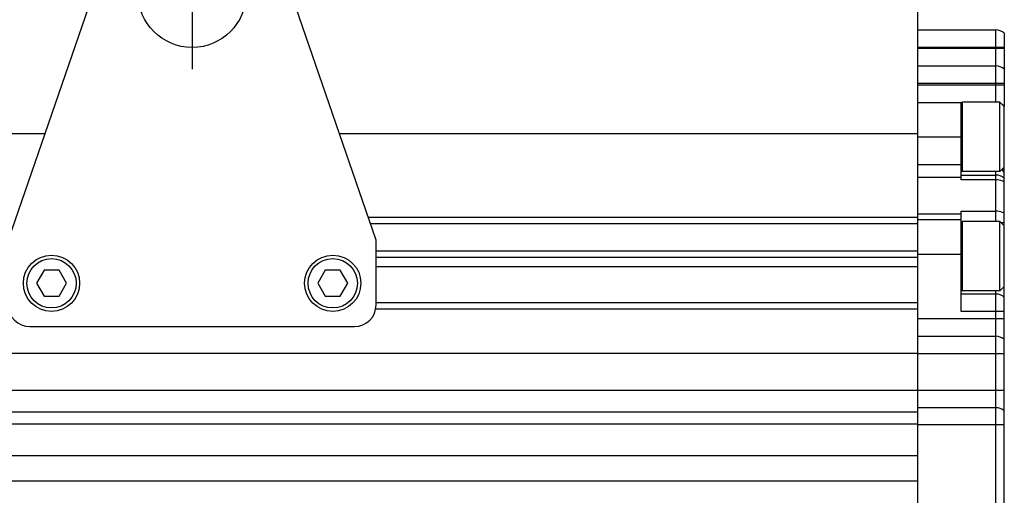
# Model space of a CAD drawing. Header units: millimetres. Extents: x 0 to 420, y 0 to 297.
# Tile 30 of 58: x 148 to 194, y 175 to 197. Entities that reach past the tile are written whole.
import ezdxf

# ---------------------------------------------------------------- set-up
doc = ezdxf.new("R2010")
doc.units = ezdxf.units.MM
doc.header["$LTSCALE"] = 23.1
doc.linetypes.add('CENTER', pattern=[0.6, 0.375, -0.075, 0.075, -0.075])
doc.layers.get('0').update_dxf_attribs({"linetype": 'CONTINUOUS'})
doc.layers.add('AXIS', color=7, linetype='CONTINUOUS')
doc.layers.add('COMPONENTS', color=7, linetype='CONTINUOUS')

msp = doc.modelspace()

# ---------------------------------------------------------------- linework, layer by layer
at = {"color": 7, "linetype": 'CONTINUOUS'}
for p, q in [((193.60037, 192.72658), (191.86737, 192.72658)), ((193.60037, 189.52658), (193.60037, 192.72658)), ((193.60037, 192.72658), (193.80037, 192.52658)), ((193.80037, 189.72658), (193.80037, 192.52658)), ((193.60037, 189.52658), (191.86737, 189.52658)), ((193.60037, 189.52658), (193.80037, 189.72658)), ((193.60037, 187.20658), (191.86737, 187.20658)), ((193.60037, 187.20658), (193.80037, 187.00658)), ((193.60037, 184.00658), (193.60037, 187.20658)), ((193.80037, 184.20658), (193.80037, 187.00658)), ((193.60037, 184.00658), (191.86737, 184.00658)), ((193.60037, 184.00658), (193.80037, 184.20658))]:
    msp.add_line(p, q, dxfattribs=at)
at = {"color": 9, "linetype": 'CONTINUOUS'}
for p, q in [((191.86737, 189.52658), (191.86737, 192.72658)), ((191.86737, 184.00658), (191.86737, 187.20658))]:
    msp.add_line(p, q, dxfattribs=at)
at = {"color": 7, "linetype": 'CONTINUOUS'}
for centre, start, end in [((191.86737, 192.65958), 90, 180), ((191.86737, 189.59358), 180, 270), ((191.86737, 187.13958), 90, 180), ((191.86737, 184.07358), 180, 270)]:
    msp.add_arc(centre, 0.067, start, end, dxfattribs=at)
at = {"layer": 'AXIS', "color": 2, "linetype": 'CENTER'}
msp.add_line((156.26037, 197.75658), (156.26037, 194.25658), dxfattribs=at)
at = {"layer": 'COMPONENTS', "color": 7, "linetype": 'CONTINUOUS'}
for p, q in [((153.02836, 201.68166), (147.76037, 186.35658)), ((164.76037, 186.35658), (159.49237, 201.68166)), ((189.80037, 183.46721), (189.80037, 197.90658)), ((189.80037, 196.06658), (193.40037, 196.06658)), ((193.80037, 195.9138), (193.80037, 192.52658)), ((189.80037, 194.40658), (193.40037, 194.40658)), ((189.80037, 192.70658), (191.81974, 192.70658)), ((191.80037, 189.14398), (191.80037, 192.70658)), ((149.44495, 191.2572), (134.40037, 191.2572)), ((189.80037, 191.2572), (163.07578, 191.2572)), ((191.80037, 189.35658), (193.40037, 189.35658)), ((193.80037, 187.00658), (193.80037, 189.72658)), ((191.80037, 183.05658), (191.80037, 187.69316)), ((189.80037, 187.3969), (164.40276, 187.3969)), ((189.80037, 187.10658), (164.50255, 187.10658)), ((189.80037, 187.30658), (191.80037, 187.30658)), ((164.76037, 183.35658), (164.76037, 186.35658)), ((164.76037, 185.85658), (189.80037, 185.85658)), ((164.76037, 185.55658), (189.80037, 185.55658)), ((149.41396, 184.95658), (149.06755, 184.35658)), ((150.10678, 184.95658), (149.41396, 184.95658)), ((150.45319, 184.35658), (150.10678, 184.95658)), ((162.41396, 184.95658), (162.06755, 184.35658)), ((163.10678, 184.95658), (162.41396, 184.95658)), ((163.45319, 184.35658), (163.10678, 184.95658)), ((189.80037, 185.1134), (164.76037, 185.1134)), ((149.06755, 184.35658), (149.41396, 183.75658)), ((150.10678, 183.75658), (150.45319, 184.35658)), ((162.06755, 184.35658), (162.41396, 183.75658)), ((163.10678, 183.75658), (163.45319, 184.35658)), ((193.80037, 155.60654), (193.80037, 184.20658)), ((149.41396, 183.75658), (150.10678, 183.75658)), ((162.41396, 183.75658), (163.10678, 183.75658)), ((189.80037, 183.45658), (164.76037, 183.45658)), ((189.80037, 141.90658), (189.80037, 183.45658)), ((193.40037, 183.85658), (191.80037, 183.85658)), ((189.80037, 183.15658), (164.73955, 183.15658)), ((148.76037, 182.35658), (163.76037, 182.35658)), ((189.80037, 181.90658), (193.40037, 181.90658)), ((189.80037, 181.10658), (134.40037, 181.10658)), ((189.80037, 179.40658), (134.40037, 179.40658)), ((189.80037, 178.40658), (134.40037, 178.40658)), ((193.40037, 178.60658), (189.80037, 178.60658)), ((189.80037, 177.83734), (134.40037, 177.83734)), ((189.80037, 176.37535), (134.40037, 176.37535)), ((189.80037, 175.20658), (134.40037, 175.20658))]:
    msp.add_line(p, q, dxfattribs=at)
at = {"layer": 'COMPONENTS', "color": 9, "linetype": 'CONTINUOUS'}
for p, q in [((193.40037, 196.06658), (193.40037, 192.72658)), ((189.80037, 195.26658), (193.80037, 195.26658)), ((193.80037, 195.20658), (189.80037, 195.20658)), ((189.80037, 193.60658), (193.80037, 193.60658)), ((193.80037, 193.50658), (189.80037, 193.50658)), ((191.80037, 191.10658), (189.80037, 191.10658)), ((189.80037, 189.8505), (191.80037, 189.8505)), ((193.40037, 189.52658), (193.40037, 187.20658)), ((189.80037, 189.25957), (191.80037, 189.25957)), ((193.40037, 189.14398), (191.80037, 189.14398)), ((189.80037, 187.56732), (191.80037, 187.56732)), ((191.80037, 187.69316), (193.40037, 187.69316)), ((193.80037, 187.15006), (193.65689, 187.15006)), ((189.80037, 185.70658), (191.80037, 185.70658)), ((193.40037, 184.00658), (193.40037, 155.80658)), ((193.80037, 183.05658), (191.80037, 183.05658)), ((193.80037, 182.70658), (189.80037, 182.70658)), ((189.80037, 181.10658), (193.80037, 181.10658)), ((193.80037, 179.40658), (189.80037, 179.40658)), ((193.80037, 177.80658), (189.80037, 177.80658))]:
    msp.add_line(p, q, dxfattribs=at)
at = {"layer": 'COMPONENTS', "color": 7, "linetype": 'CONTINUOUS'}
for centre, radius in [((156.26037, 197.75658), 2.5), ((149.76037, 184.35658), 1.3), ((149.76037, 184.35658), 1.14), ((162.76037, 184.35658), 1.3), ((162.76037, 184.35658), 1.14)]:
    msp.add_circle(centre, radius, dxfattribs=at)
for centre, radius, start, end in [((193.40037, 195.46658), 0.6, 48.189685, 90), ((193.40037, 193.80658), 0.6, 48.189685, 90), ((193.40037, 192.10658), 0.6, 48.189685, 60.035941), ((193.40037, 188.75658), 0.6, 48.189685, 90), ((193.40037, 183.25658), 0.6, 48.189685, 90), ((148.76037, 183.35658), 1, 180, 270), ((163.76037, 183.35658), 1, 270, 360), ((193.40037, 181.30658), 0.6, 48.189685, 90), ((193.40037, 178.00658), 0.6, 48.189685, 90)]:
    msp.add_arc(centre, radius, start, end, dxfattribs=at)
at = {"layer": 'COMPONENTS', "color": 9, "linetype": 'CONTINUOUS'}
msp.add_open_spline([(193.71879, 189.62506), (193.71867, 189.63244), (193.71934, 189.63988), (193.72088, 189.6471)], degree=3, dxfattribs=at)
for points, knots in [([(193.80037, 189.443), (193.78146, 189.47427), (193.74664, 189.53036), (193.71927, 189.59469), (193.71879, 189.62506)], [0, 0, 0, 0, 0.54611595, 1, 1, 1, 1]), ([(193.80037, 189.0318), (193.77252, 189.05009), (193.64934, 189.11666), (193.50663, 189.14398), (193.40037, 189.14398)], [0, 0, 0, 0, 0.23871116, 1, 1, 1, 1]), ([(193.80037, 187.58944), (193.77236, 187.60644), (193.64785, 187.66848), (193.50632, 187.69316), (193.40037, 187.69316)], [0, 0, 0, 0, 0.2361879, 1, 1, 1, 1])]:
    msp.add_open_spline(points, degree=3, knots=knots, dxfattribs=at)

doc.saveas('drawing.dxf')
